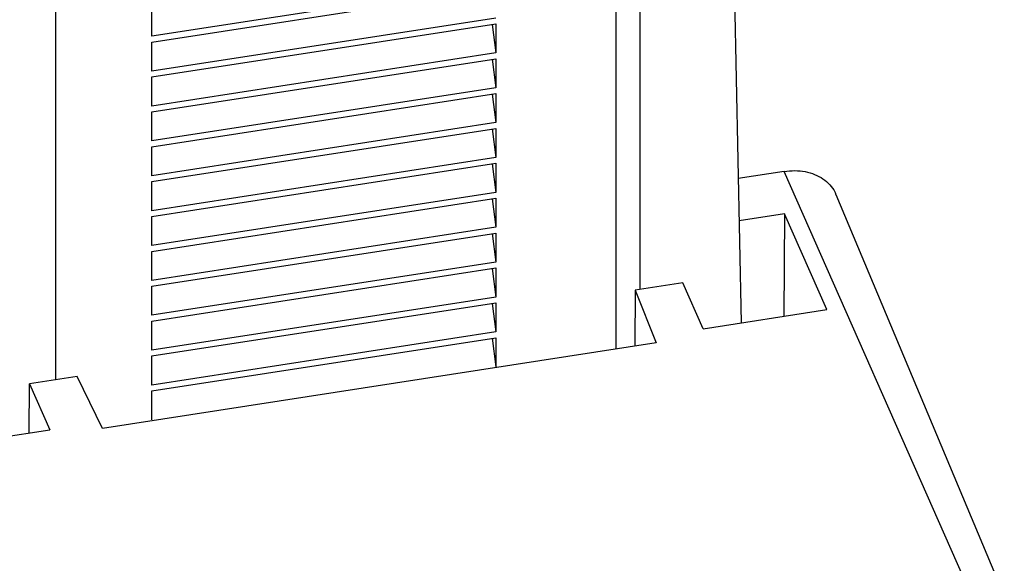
# Model space of a CAD drawing. Header units: millimetres. Extents: x 226 to 954, y 75 to 822.
# Tile 67 of 130: x 322 to 350, y 681 to 696. Entities that reach past the tile are written whole.
import ezdxf

# ---------------------------------------------------------------- set-up
doc = ezdxf.new("R2010")
doc.units = ezdxf.units.MM

msp = doc.modelspace()

# ---------------------------------------------------------------- linework, layer by layer
at = {"color": 179, "linetype": 'Continuous', "lineweight": 25}
for p, q in [((339.189, 687.207), (339.189, 709.03)), ((342.292, 707.957), (342.707, 687.939)), ((339.862, 688.876), (339.862, 707.581)), ((323.441, 705.041), (323.441, 686.336)), ((335.808, 697.484), (326.149, 695.99)), ((326.149, 695.827), (335.808, 697.321)), ((326.149, 695.99), (326.149, 696.807)), ((335.808, 696.504), (326.149, 695.01)), ((326.149, 694.847), (335.808, 696.341)), ((335.709, 696.326), (335.808, 695.524)), ((335.808, 696.341), (335.808, 695.524)), ((326.149, 695.01), (326.149, 695.827)), ((335.808, 695.524), (326.149, 694.03)), ((326.149, 693.867), (335.808, 695.361)), ((335.709, 695.346), (335.808, 694.545)), ((335.808, 695.361), (335.808, 694.545)), ((326.149, 694.03), (326.149, 694.847)), ((335.808, 694.545), (326.149, 693.05)), ((326.149, 692.887), (335.808, 694.381)), ((335.808, 694.381), (335.808, 693.565)), ((335.709, 694.366), (335.808, 693.565)), ((326.149, 693.05), (326.149, 693.867)), ((335.808, 693.565), (326.149, 692.071)), ((326.149, 691.907), (335.808, 693.401)), ((335.709, 693.386), (335.808, 692.585)), ((335.808, 693.401), (335.808, 692.585)), ((326.149, 692.071), (326.149, 692.887)), ((335.808, 692.585), (326.149, 691.091)), ((326.149, 690.927), (335.808, 692.422)), ((335.709, 692.406), (335.808, 691.605)), ((335.808, 692.422), (335.808, 691.605)), ((343.911, 692.194), (342.623, 691.995)), ((348.957, 680.766), (343.911, 692.194)), ((326.149, 691.091), (326.149, 691.907)), ((335.808, 691.605), (326.149, 690.111)), ((326.149, 689.948), (335.808, 691.442)), ((335.709, 691.426), (335.808, 690.625)), ((335.808, 691.442), (335.808, 690.625)), ((350.097, 680.274), (345.373, 691.538)), ((326.149, 690.111), (326.149, 690.927)), ((343.92, 691.006), (342.647, 690.809)), ((343.92, 691.006), (343.904, 688.124)), ((345.11, 688.311), (343.92, 691.006)), ((335.808, 690.625), (326.149, 689.131)), ((326.149, 688.968), (335.808, 690.462)), ((335.709, 690.447), (335.808, 689.645)), ((335.808, 690.462), (335.808, 689.645)), ((326.149, 689.131), (326.149, 689.948)), ((335.808, 689.645), (326.149, 688.151)), ((326.149, 687.988), (335.808, 689.482)), ((335.709, 689.467), (335.808, 688.665)), ((335.808, 689.482), (335.808, 688.665)), ((326.149, 688.151), (326.149, 688.968)), ((339.729, 688.856), (339.72, 687.29)), ((341.064, 689.062), (339.729, 688.856)), ((339.729, 688.856), (340.312, 687.381)), ((341.633, 687.773), (341.064, 689.062)), ((335.808, 688.665), (326.149, 687.171)), ((326.149, 687.008), (335.808, 688.502)), ((335.709, 688.487), (335.808, 687.686)), ((335.808, 688.502), (335.808, 687.686)), ((341.633, 687.773), (345.11, 688.311)), ((326.149, 687.171), (326.149, 687.988)), ((335.808, 687.686), (326.149, 686.191)), ((326.149, 686.028), (335.808, 687.522)), ((335.709, 687.507), (335.808, 686.706)), ((335.808, 687.522), (335.808, 686.706)), ((340.312, 687.381), (324.756, 684.975)), ((326.149, 686.191), (326.149, 687.008)), ((324.046, 686.43), (322.711, 686.223)), ((324.756, 684.975), (324.046, 686.43)), ((322.703, 684.845), (322.711, 686.223)), ((322.711, 686.223), (323.28, 684.934)), ((326.149, 685.212), (326.149, 686.028)), ((319.803, 684.396), (323.28, 684.934))]:
    msp.add_line(p, q, dxfattribs=at)
for points, knots in [([(343.911, 692.194), (344.013, 692.205), (344.215, 692.226), (344.506, 692.195), (344.774, 692.117), (345.01, 691.992), (345.199, 691.824), (345.32, 691.668), (345.356, 691.563), (345.366, 691.535)], [0, 0, 0, 0, 0.157192, 0.314384, 0.471575, 0.628765, 0.785958, 0.943148, 1, 1, 1, 1]), ([(249.385, 691.619), (249.173, 691.374), (248.492, 690.587), (247.464, 689.211), (246.302, 687.495), (245.273, 685.738), (244.376, 683.958), (243.617, 682.157), (242.999, 680.349), (242.521, 678.538), (242.181, 676.727), (241.977, 674.91), (241.908, 673.079), (241.979, 671.236), (242.19, 669.387), (242.543, 667.544), (243.035, 665.712), (243.663, 663.905), (244.422, 662.126), (245.308, 660.379), (246.323, 658.655), (247.474, 656.948), (248.76, 655.261), (250.182, 653.599), (251.73, 651.974), (253.399, 650.39), (255.177, 648.859), (257.057, 647.384), (259.034, 645.965), (261.115, 644.597), (263.31, 643.274), (265.616, 642), (268.032, 640.778), (270.538, 639.619), (273.13, 638.524), (275.788, 637.503), (278.503, 636.555), (281.27, 635.681), (284.1, 634.877), (287.004, 634.139), (289.98, 633.472), (293.022, 632.877), (296.105, 632.359), (299.226, 631.921), (302.358, 631.564), (305.495, 631.288), (308.631, 631.092), (311.778, 630.974), (314.951, 630.934), (318.142, 630.976), (321.257, 631.09), (323.292, 631.23), (324.264, 631.297)], [0, 0, 0, 0, 0.009033, 0.029084, 0.049499, 0.069915, 0.09033, 0.110746, 0.131161, 0.151212, 0.171263, 0.191314, 0.211365, 0.231781, 0.252196, 0.272612, 0.293027, 0.313443, 0.333494, 0.353545, 0.373596, 0.393647, 0.414062, 0.434478, 0.454893, 0.475309, 0.495724, 0.515775, 0.535826, 0.555877, 0.575928, 0.596344, 0.616759, 0.637174, 0.65759, 0.678005, 0.698056, 0.718107, 0.738158, 0.758209, 0.778625, 0.79904, 0.819456, 0.839871, 0.860287, 0.880338, 0.900389, 0.92044, 0.940491, 0.960906, 0.981322, 1, 1, 1, 1]), ([(249.372, 689.253), (249.267, 689.116), (248.737, 688.427), (247.907, 687.157), (246.893, 685.444), (246.02, 683.705), (245.278, 681.946), (244.674, 680.18), (244.207, 678.411), (243.875, 676.643), (243.676, 674.868), (243.609, 673.079), (243.677, 671.28), (243.884, 669.473), (244.228, 667.673), (244.709, 665.884), (245.323, 664.119), (246.064, 662.381), (246.929, 660.675), (247.921, 658.991), (249.045, 657.324), (250.301, 655.676), (251.69, 654.052), (253.201, 652.466), (254.832, 650.919), (256.568, 649.424), (258.405, 647.982), (260.336, 646.597), (262.368, 645.26), (264.512, 643.968), (266.765, 642.724), (269.124, 641.53), (271.572, 640.398), (274.104, 639.329), (276.699, 638.332), (279.351, 637.406), (282.054, 636.552), (284.818, 635.767), (287.655, 635.046), (290.561, 634.394), (293.532, 633.813), (296.544, 633.308), (299.592, 632.88), (302.651, 632.531), (305.715, 632.262), (308.777, 632.07), (311.852, 631.955), (314.95, 631.916), (318.067, 631.957), (320.956, 632.061), (322.791, 632.186), (323.588, 632.241)], [0, 0, 0, 0, 0.005206, 0.026188, 0.047171, 0.068153, 0.089136, 0.110118, 0.130726, 0.151334, 0.171942, 0.192549, 0.213532, 0.234514, 0.255497, 0.276479, 0.297462, 0.31807, 0.338678, 0.359285, 0.379893, 0.400876, 0.421858, 0.442841, 0.463823, 0.484806, 0.505413, 0.526021, 0.546629, 0.567237, 0.588219, 0.609202, 0.630184, 0.651167, 0.672149, 0.692757, 0.713365, 0.733973, 0.754581, 0.775563, 0.796546, 0.817528, 0.838511, 0.859493, 0.880101, 0.900709, 0.921317, 0.941925, 0.962907, 0.983889, 1, 1, 1, 1]), ([(323.587, 632.25), (322.745, 632.194), (320.887, 632.068), (317.998, 631.966), (314.913, 631.926), (311.809, 631.966), (308.692, 632.084), (305.587, 632.282), (302.501, 632.559), (299.457, 632.911), (296.46, 633.337), (293.516, 633.835), (290.611, 634.405), (287.735, 635.051), (284.893, 635.773), (282.093, 636.572), (279.356, 637.441), (276.687, 638.378), (274.108, 639.376), (271.622, 640.432), (269.232, 641.542), (266.927, 642.71), (264.698, 643.943), (262.551, 645.238), (260.493, 646.594), (258.54, 648.001), (256.696, 649.457), (254.975, 650.948), (253.378, 652.473), (251.906, 654.027), (250.551, 655.615), (249.308, 657.246), (248.183, 658.917), (247.181, 660.625), (246.309, 662.356), (245.571, 664.108), (244.97, 665.867), (244.505, 667.628), (244.174, 669.389), (243.976, 671.156), (243.909, 672.937), (243.977, 674.729), (244.183, 676.529), (244.526, 678.321), (245.005, 680.103), (245.615, 681.86), (246.354, 683.59), (247.213, 685.29), (248.212, 686.964), (248.935, 688.086), (249.358, 688.64), (249.369, 688.655)], [0, 0, 0, 0, 0.017173, 0.037873, 0.058572, 0.079648, 0.100724, 0.121799, 0.142875, 0.163951, 0.18465, 0.205349, 0.226049, 0.246748, 0.267824, 0.288899, 0.309975, 0.331051, 0.352126, 0.372826, 0.393525, 0.414225, 0.434924, 0.456, 0.477075, 0.498151, 0.519227, 0.540302, 0.561002, 0.581701, 0.6024, 0.6231, 0.644176, 0.665251, 0.686327, 0.707403, 0.728478, 0.749178, 0.769877, 0.790576, 0.811276, 0.832351, 0.853427, 0.874503, 0.895578, 0.916654, 0.937354, 0.958053, 0.978752, 0.999452, 1, 1, 1, 1])]:
    msp.add_open_spline(points, degree=3, knots=knots, dxfattribs=at)

doc.saveas('drawing.dxf')
